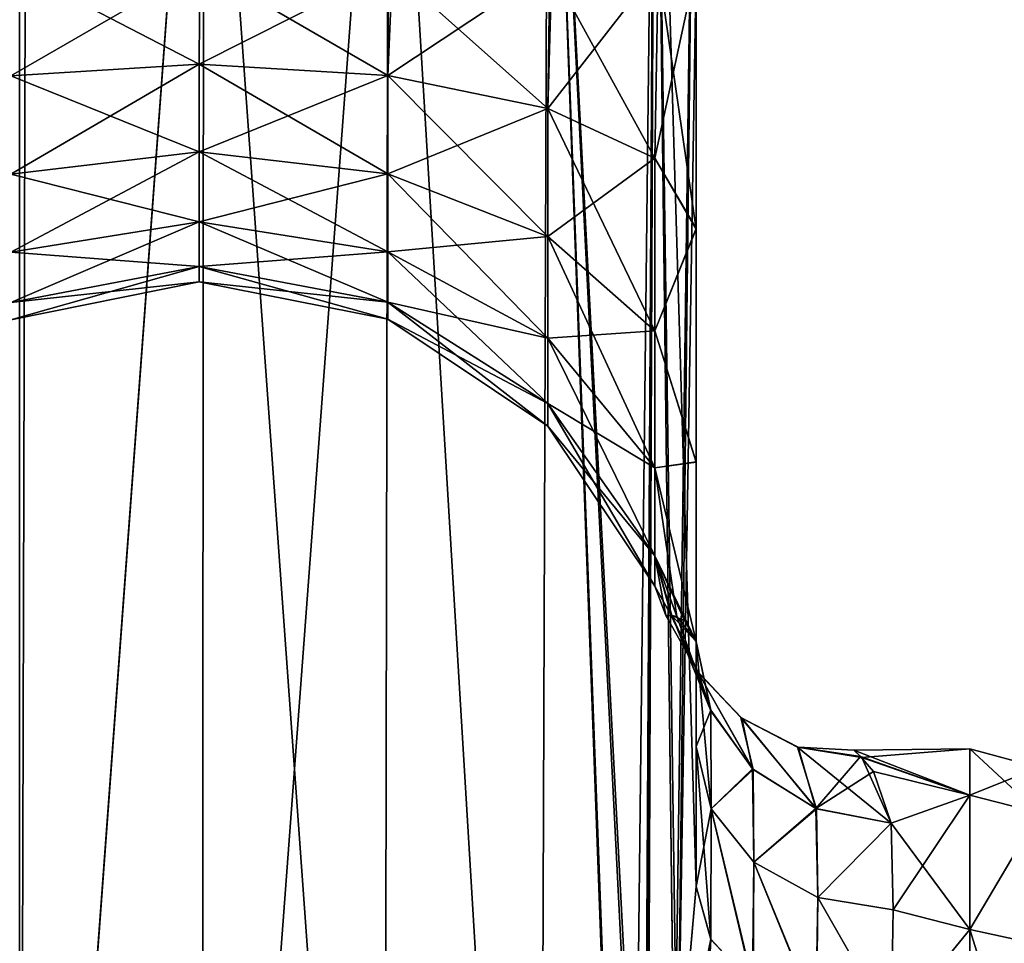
# Model space of a CAD drawing. Extents: x -23 to 470, y -1800 to 0.
# Tile 16 of 181: x 18 to 43, y -1753 to -1729. Entities that reach past the tile are written whole.
import ezdxf

# ---------------------------------------------------------------- set-up
doc = ezdxf.new("R2010")
doc.units = 0
doc.header["$LTSCALE"] = 41.718519
for name, color, linetype in [('1160', 7, 'CONTINUOUS'), ('1161', 7, 'CONTINUOUS'), ('1166', 7, 'CONTINUOUS'), ('1170', 7, 'CONTINUOUS'), ('1174', 7, 'CONTINUOUS'), ('1178', 7, 'CONTINUOUS'), ('1202', 7, 'CONTINUOUS'), ('1203', 7, 'CONTINUOUS'), ('1204', 7, 'CONTINUOUS'), ('1205', 7, 'CONTINUOUS'), ('1206', 7, 'CONTINUOUS')]:
    doc.layers.add(name, color=color, linetype=linetype)

msp = doc.modelspace()

# ---------------------------------------------------------------- linework, layer by layer
at = {"layer": '1160', "linetype": 'CONTINUOUS'}
for points in [[(18.376, -1780, 32.133), (23.05, -1716.55, 33), (18.175, -83.45, 32.01), (18.376, -1780, 32.133)], [(23.004, -1780, 33), (23.05, -1716.55, 33), (18.376, -1780, 32.133), (23.004, -1780, 33)], [(27.618, -1780, 32.096), (23.05, -1716.55, 33), (23.004, -1780, 33), (27.618, -1780, 32.096)], [(27.742, -1716.55, 32.045), (23.05, -1716.55, 33), (27.618, -1780, 32.096), (27.742, -1716.55, 32.045)], [(31.567, -1780, 29.555), (27.742, -1716.55, 32.045), (27.618, -1780, 32.096), (31.567, -1780, 29.555)], [(31.795, -1716.55, 29.333), (27.742, -1716.55, 32.045), (31.567, -1780, 29.555), (31.795, -1716.55, 29.333)], [(33.979, -1775.895, 26.383), (31.795, -1716.55, 29.333), (31.567, -1780, 29.555), (33.979, -1775.895, 26.383)], [(34.5, -1716.55, 25.279), (31.795, -1716.55, 29.333), (34.285, -1764.013, 25.769), (34.5, -1716.55, 25.279)], [(34.285, -1764.013, 25.769), (31.795, -1716.55, 29.333), (34.231, -1764.592, 25.884), (34.285, -1764.013, 25.769)], [(34.231, -1764.592, 25.884), (31.795, -1716.55, 29.333), (33.876, -1772, 26.571), (34.231, -1764.592, 25.884)], [(33.876, -1772, 26.571), (31.795, -1716.55, 29.333), (33.979, -1775.895, 26.383), (33.876, -1772, 26.571)], [(34.998, -1757.583, 23.832), (34.5, -1716.55, 25.279), (34.285, -1764.013, 25.769), (34.998, -1757.583, 23.832)], [(35.55, -1751.489, 20.502), (35.55, -1728.15, 20.5), (34.5, -1716.55, 25.279), (35.55, -1751.489, 20.502)], [(35.55, -1751.489, 20.502), (34.5, -1716.55, 25.279), (35.071, -1756.933, 23.555), (35.55, -1751.489, 20.502)], [(35.071, -1756.933, 23.555), (34.5, -1716.55, 25.279), (34.998, -1757.583, 23.832), (35.071, -1756.933, 23.555)]]:
    msp.add_3dface(points, dxfattribs=at)
at = {"layer": '1161', "linetype": 'CONTINUOUS'}
for points in [[(18.376, -1780, -32.133), (14.392, -1780, -29.611), (18.176, -83.45, -32.011), (18.376, -1780, -32.133)], [(23.05, -83.45, -33), (18.376, -1780, -32.133), (18.176, -83.45, -32.011), (23.05, -83.45, -33)], [(23.05, -1716.55, -33), (18.376, -1780, -32.133), (23.05, -83.45, -33), (23.05, -1716.55, -33)], [(23.004, -1780, -33), (18.376, -1780, -32.133), (23.05, -1716.55, -33), (23.004, -1780, -33)], [(27.618, -1780, -32.096), (23.004, -1780, -33), (27.742, -1716.55, -32.045), (27.618, -1780, -32.096)], [(27.742, -1716.55, -32.045), (23.004, -1780, -33), (23.05, -1716.55, -33), (27.742, -1716.55, -32.045)], [(31.567, -1780, -29.555), (27.618, -1780, -32.096), (27.742, -1716.55, -32.045), (31.567, -1780, -29.555)], [(31.795, -1716.55, -29.333), (31.567, -1780, -29.555), (27.742, -1716.55, -32.045), (31.795, -1716.55, -29.333)], [(33.876, -1772, -26.571), (31.567, -1780, -29.555), (31.795, -1716.55, -29.333), (33.876, -1772, -26.571)], [(34.5, -1716.55, -25.279), (33.876, -1772, -26.571), (31.795, -1716.55, -29.333), (34.5, -1716.55, -25.279)], [(34.233, -1764.55, -25.881), (33.876, -1772, -26.571), (34.5, -1716.55, -25.279), (34.233, -1764.55, -25.881)], [(34.314, -1763.691, -25.706), (34.233, -1764.55, -25.881), (34.5, -1716.55, -25.279), (34.314, -1763.691, -25.706)], [(35, -1757.558, -23.824), (34.314, -1763.691, -25.706), (34.5, -1716.55, -25.279), (35, -1757.558, -23.824)], [(35.55, -1716.55, -20.5), (35, -1757.558, -23.824), (34.5, -1716.55, -25.279), (35.55, -1716.55, -20.5)], [(35.088, -1756.772, -23.486), (35, -1757.558, -23.824), (35.55, -1716.55, -20.5), (35.088, -1756.772, -23.486)], [(35.55, -1716.55, -20.5), (35.55, -1728.15, -20.5), (35.088, -1756.772, -23.486), (35.55, -1716.55, -20.5)], [(35.55, -1751.489, -20.502), (35.088, -1756.772, -23.486), (35.55, -1728.15, -20.5), (35.55, -1751.489, -20.502)]]:
    msp.add_3dface(points, dxfattribs=at)
at = {"layer": '1166', "linetype": 'CONTINUOUS'}
for points in [[(35.55, -1734.798, -19.391), (35.55, -1751.489, -20.502), (35.55, -1728.15, -20.5), (35.55, -1734.798, -19.391)], [(35.55, -1728.15, 20.5), (35.55, -1751.489, 20.502), (35.55, -1734.809, 19.388), (35.55, -1728.15, 20.5)], [(35.55, -1740.719, -16.193), (35.55, -1751.489, -20.502), (35.55, -1734.798, -19.391), (35.55, -1740.719, -16.193)], [(35.55, -1751.489, 20.502), (35.55, -1747.936, 16.184), (35.55, -1734.809, 19.388), (35.55, -1751.489, 20.502)], [(35.55, -1734.809, 19.388), (35.55, -1747.936, 16.184), (35.55, -1740.722, 16.19), (35.55, -1734.809, 19.388)], [(35.55, -1747.936, -16.184), (35.55, -1751.489, -20.502), (35.55, -1740.719, -16.193), (35.55, -1747.936, -16.184)], [(35.55, -1745.277, -11.265), (35.55, -1747.936, -16.184), (35.55, -1740.719, -16.193), (35.55, -1745.277, -11.265)], [(35.55, -1747.936, 16.184), (35.55, -1745.277, 11.265), (35.55, -1740.722, 16.19), (35.55, -1747.936, 16.184)]]:
    msp.add_3dface(points, dxfattribs=at)
at = {"layer": '1170', "linetype": 'CONTINUOUS'}
for points in [[(42.5, -1748, 0), (42.5, -1749.171, -7.407), (39.551, -1748.032, -1.243), (42.5, -1748, 0)], [(39.756, -1748.221, 3.251), (42.5, -1748, 0), (39.551, -1748.032, -1.243), (39.756, -1748.221, 3.251)], [(39.551, -1748.032, -1.243), (42.5, -1749.171, -7.407), (39.727, -1748.192, -3.028), (39.551, -1748.032, -1.243)], [(42.5, -1749.172, 7.407), (42.5, -1748, 0), (39.756, -1748.221, 3.251), (42.5, -1749.172, 7.407)], [(39.727, -1748.192, -3.028), (42.5, -1749.171, -7.407), (40.049, -1748.575, -5.223), (39.727, -1748.192, -3.028)], [(40.5, -1749.885, 9.323), (42.5, -1749.172, 7.407), (39.756, -1748.221, 3.251), (40.5, -1749.885, 9.323)], [(40.049, -1748.575, -5.223), (42.5, -1749.171, -7.407), (40.5, -1749.885, -9.323), (40.049, -1748.575, -5.223)], [(42.5, -1749.171, -7.407), (42.5, -1752.577, -14.098), (40.5, -1749.885, -9.323), (42.5, -1749.171, -7.407)], [(40.55, -1752.085, 13.393), (42.5, -1749.172, 7.407), (40.5, -1749.885, 9.323), (40.55, -1752.085, 13.393)], [(42.5, -1752.579, 14.1), (42.5, -1749.172, 7.407), (40.55, -1752.085, 13.393), (42.5, -1752.579, 14.1)], [(40.5, -1749.885, -9.323), (42.5, -1752.577, -14.098), (40.55, -1752.085, -13.393), (40.5, -1749.885, -9.323)], [(40.55, -1752.085, -13.393), (42.5, -1752.577, -14.098), (40.5, -1755.024, -16.966), (40.55, -1752.085, -13.393)], [(40.5, -1755.024, 16.966), (42.5, -1752.579, 14.1), (40.55, -1752.085, 13.393), (40.5, -1755.024, 16.966)], [(42.5, -1752.577, -14.098), (42.5, -1757.897, -19.419), (40.5, -1755.024, -16.966), (42.5, -1752.577, -14.098)], [(42.5, -1757.901, 19.422), (42.5, -1752.579, 14.1), (40.5, -1755.024, 16.966), (42.5, -1757.901, 19.422)]]:
    msp.add_3dface(points, dxfattribs=at)
at = {"layer": '1174', "linetype": 'CONTINUOUS'}
for points in [[(22.95, -1728.15, -8), (18.148, -1728.15, -8.959), (18.148, -1730.918, -8.521), (22.95, -1728.15, -8)], [(22.935, -1730.622, -7.608), (22.95, -1728.15, -8), (18.148, -1730.918, -8.521), (22.935, -1730.622, -7.608)], [(18.148, -1728.15, 8.959), (22.95, -1728.15, 8), (22.935, -1730.622, 7.608), (18.148, -1728.15, 8.959)], [(18.148, -1728.15, 8.959), (22.935, -1730.622, 7.608), (18.148, -1730.918, 8.521), (18.148, -1728.15, 8.959)], [(27.84, -1728.15, -8.954), (22.95, -1728.15, -8), (22.935, -1730.622, -7.608), (27.84, -1728.15, -8.954)], [(22.95, -1728.15, 8), (27.724, -1730.915, 8.51), (22.935, -1730.622, 7.608), (22.95, -1728.15, 8)], [(27.724, -1730.915, -8.51), (27.84, -1728.15, -8.954), (22.935, -1730.622, -7.608), (27.724, -1730.915, -8.51)], [(22.95, -1728.15, 8), (27.741, -1728.15, 8.913), (27.724, -1730.915, 8.51), (22.95, -1728.15, 8)], [(27.741, -1728.15, 8.913), (31.785, -1731.752, 11.087), (27.724, -1730.915, 8.51), (27.741, -1728.15, 8.913)], [(31.889, -1728.15, -11.661), (27.84, -1728.15, -8.954), (27.724, -1730.915, -8.51), (31.889, -1728.15, -11.661)], [(31.785, -1731.752, -11.087), (31.889, -1728.15, -11.661), (27.724, -1730.915, -8.51), (31.785, -1731.752, -11.087)], [(27.741, -1728.15, 8.913), (31.835, -1728.15, 11.608), (31.785, -1731.752, 11.087), (27.741, -1728.15, 8.913)], [(31.835, -1728.15, 11.608), (34.498, -1733.007, 14.947), (31.785, -1731.752, 11.087), (31.835, -1728.15, 11.608)], [(34.584, -1728.15, -15.681), (31.889, -1728.15, -11.661), (31.785, -1731.752, -11.087), (34.584, -1728.15, -15.681)], [(34.498, -1733.007, -14.947), (34.584, -1728.15, -15.681), (31.785, -1731.752, -11.087), (34.498, -1733.007, -14.947)], [(31.835, -1728.15, 11.608), (34.584, -1728.15, 15.681), (34.498, -1733.007, 14.947), (31.835, -1728.15, 11.608)], [(35.55, -1734.798, -19.391), (35.55, -1728.15, -20.5), (34.498, -1733.007, -14.947), (35.55, -1734.798, -19.391)], [(35.55, -1728.15, -20.5), (34.584, -1728.15, -15.681), (34.498, -1733.007, -14.947), (35.55, -1728.15, -20.5)], [(34.584, -1728.15, 15.681), (35.55, -1734.809, 19.388), (34.498, -1733.007, 14.947), (34.584, -1728.15, 15.681)], [(35.55, -1728.15, 20.5), (35.55, -1734.809, 19.388), (34.584, -1728.15, 15.681), (35.55, -1728.15, 20.5)], [(22.935, -1730.622, 7.608), (22.935, -1732.852, 6.472), (18.148, -1730.918, 8.521), (22.935, -1730.622, 7.608)], [(22.935, -1732.852, -6.472), (22.935, -1730.622, -7.608), (18.148, -1733.416, -7.248), (22.935, -1732.852, -6.472)], [(22.935, -1730.622, -7.608), (18.148, -1730.918, -8.521), (18.148, -1733.416, -7.248), (22.935, -1730.622, -7.608)], [(27.724, -1730.915, 8.51), (27.724, -1733.409, 7.239), (22.935, -1730.622, 7.608), (27.724, -1730.915, 8.51)], [(22.935, -1730.622, 7.608), (27.724, -1733.409, 7.239), (22.935, -1732.852, 6.472), (22.935, -1730.622, 7.608)], [(22.935, -1732.852, -6.472), (27.724, -1730.915, -8.51), (22.935, -1730.622, -7.608), (22.935, -1732.852, -6.472)], [(27.724, -1733.409, -7.239), (27.724, -1730.915, -8.51), (22.935, -1732.852, -6.472), (27.724, -1733.409, -7.239)], [(31.785, -1731.752, 11.087), (31.785, -1735.002, 9.431), (27.724, -1730.915, 8.51), (31.785, -1731.752, 11.087)], [(27.724, -1730.915, 8.51), (31.785, -1735.002, 9.431), (27.724, -1733.409, 7.239), (27.724, -1730.915, 8.51)], [(27.724, -1733.409, -7.239), (31.785, -1731.752, -11.087), (27.724, -1730.915, -8.51), (27.724, -1733.409, -7.239)], [(22.935, -1732.852, 6.472), (18.148, -1733.416, 7.248), (18.148, -1730.918, 8.521), (22.935, -1732.852, 6.472)], [(31.785, -1735.002, -9.431), (31.785, -1731.752, -11.087), (27.724, -1733.409, -7.239), (31.785, -1735.002, -9.431)], [(34.498, -1733.007, 14.947), (34.498, -1737.388, 12.715), (31.785, -1731.752, 11.087), (34.498, -1733.007, 14.947)], [(31.785, -1731.752, 11.087), (34.498, -1737.388, 12.715), (31.785, -1735.002, 9.431), (31.785, -1731.752, 11.087)], [(31.785, -1735.002, -9.431), (34.498, -1733.007, -14.947), (31.785, -1731.752, -11.087), (31.785, -1735.002, -9.431)], [(22.935, -1732.852, 6.472), (22.935, -1734.622, 4.702), (18.148, -1733.416, 7.248), (22.935, -1732.852, 6.472)], [(22.935, -1734.622, -4.702), (22.935, -1732.852, -6.472), (18.148, -1735.398, -5.266), (22.935, -1734.622, -4.702)], [(22.935, -1732.852, -6.472), (18.148, -1733.416, -7.248), (18.148, -1735.398, -5.266), (22.935, -1732.852, -6.472)], [(27.724, -1733.409, 7.239), (27.724, -1735.389, 5.259), (22.935, -1732.852, 6.472), (27.724, -1733.409, 7.239)], [(22.935, -1732.852, 6.472), (27.724, -1735.389, 5.259), (22.935, -1734.622, 4.702), (22.935, -1732.852, 6.472)], [(22.935, -1734.622, -4.702), (27.724, -1733.409, -7.239), (22.935, -1732.852, -6.472), (22.935, -1734.622, -4.702)], [(34.498, -1737.388, -12.715), (34.498, -1733.007, -14.947), (31.785, -1735.002, -9.431), (34.498, -1737.388, -12.715)], [(34.498, -1737.388, -12.715), (35.55, -1734.798, -19.391), (34.498, -1733.007, -14.947), (34.498, -1737.388, -12.715)], [(34.498, -1733.007, 14.947), (35.55, -1734.809, 19.388), (34.498, -1737.388, 12.715), (34.498, -1733.007, 14.947)], [(27.724, -1735.389, -5.259), (27.724, -1733.409, -7.239), (22.935, -1734.622, -4.702), (27.724, -1735.389, -5.259)], [(31.785, -1735.002, 9.431), (31.785, -1737.581, 6.852), (27.724, -1733.409, 7.239), (31.785, -1735.002, 9.431)], [(27.724, -1733.409, 7.239), (31.785, -1737.581, 6.852), (27.724, -1735.389, 5.259), (27.724, -1733.409, 7.239)], [(27.724, -1735.389, -5.259), (31.785, -1735.002, -9.431), (27.724, -1733.409, -7.239), (27.724, -1735.389, -5.259)], [(22.935, -1734.622, 4.702), (18.148, -1735.398, 5.266), (18.148, -1733.416, 7.248), (22.935, -1734.622, 4.702)], [(22.935, -1734.622, 4.702), (22.935, -1735.758, 2.472), (18.148, -1735.398, 5.266), (22.935, -1734.622, 4.702)], [(22.935, -1735.758, -2.472), (22.935, -1734.622, -4.702), (18.148, -1736.671, -2.768), (22.935, -1735.758, -2.472)], [(22.935, -1734.622, -4.702), (18.148, -1735.398, -5.266), (18.148, -1736.671, -2.768), (22.935, -1734.622, -4.702)], [(27.724, -1735.389, 5.259), (27.724, -1736.66, 2.765), (22.935, -1734.622, 4.702), (27.724, -1735.389, 5.259)], [(22.935, -1734.622, 4.702), (27.724, -1736.66, 2.765), (22.935, -1735.758, 2.472), (22.935, -1734.622, 4.702)], [(22.935, -1735.758, -2.472), (27.724, -1735.389, -5.259), (22.935, -1734.622, -4.702), (22.935, -1735.758, -2.472)], [(35.55, -1740.719, -16.193), (35.55, -1734.798, -19.391), (34.498, -1737.388, -12.715), (35.55, -1740.719, -16.193)], [(35.55, -1734.809, 19.388), (35.55, -1740.722, 16.19), (34.498, -1737.388, 12.715), (35.55, -1734.809, 19.388)], [(31.785, -1737.581, -6.852), (31.785, -1735.002, -9.431), (27.724, -1735.389, -5.259), (31.785, -1737.581, -6.852)], [(34.498, -1737.388, 12.715), (34.498, -1740.865, 9.238), (31.785, -1735.002, 9.431), (34.498, -1737.388, 12.715)], [(31.785, -1735.002, 9.431), (34.498, -1740.865, 9.238), (31.785, -1737.581, 6.852), (31.785, -1735.002, 9.431)], [(31.785, -1737.581, -6.852), (34.498, -1737.388, -12.715), (31.785, -1735.002, -9.431), (31.785, -1737.581, -6.852)], [(22.935, -1735.758, 2.472), (18.148, -1736.671, 2.768), (18.148, -1735.398, 5.266), (22.935, -1735.758, 2.472)], [(27.724, -1736.66, -2.765), (27.724, -1735.389, -5.259), (22.935, -1735.758, -2.472), (27.724, -1736.66, -2.765)], [(31.785, -1737.581, 6.852), (31.785, -1739.237, 3.602), (27.724, -1735.389, 5.259), (31.785, -1737.581, 6.852)], [(27.724, -1735.389, 5.259), (31.785, -1739.237, 3.602), (27.724, -1736.66, 2.765), (27.724, -1735.389, 5.259)], [(27.724, -1736.66, -2.765), (31.785, -1737.581, -6.852), (27.724, -1735.389, -5.259), (27.724, -1736.66, -2.765)], [(22.935, -1735.758, 2.472), (22.935, -1736.15), (18.148, -1736.671, 2.768), (22.935, -1735.758, 2.472)], [(22.935, -1736.15), (22.935, -1735.758, -2.472), (18.148, -1737.109), (22.935, -1736.15)], [(22.935, -1735.758, -2.472), (18.148, -1736.671, -2.768), (18.148, -1737.109), (22.935, -1735.758, -2.472)], [(27.724, -1736.66, 2.765), (27.724, -1737.098), (22.935, -1735.758, 2.472), (27.724, -1736.66, 2.765)], [(22.935, -1735.758, 2.472), (27.724, -1737.098), (22.935, -1736.15), (22.935, -1735.758, 2.472)], [(22.935, -1736.15), (27.724, -1736.66, -2.765), (22.935, -1735.758, -2.472), (22.935, -1736.15)], [(22.935, -1736.15), (18.148, -1737.109), (18.148, -1736.671, 2.768), (22.935, -1736.15)], [(27.724, -1737.098), (27.724, -1736.66, -2.765), (22.935, -1736.15), (27.724, -1737.098)], [(31.785, -1739.237, 3.602), (31.785, -1739.808), (27.724, -1736.66, 2.765), (31.785, -1739.237, 3.602)], [(27.724, -1736.66, 2.765), (31.785, -1739.808), (27.724, -1737.098), (27.724, -1736.66, 2.765)], [(31.785, -1739.237, -3.602), (31.785, -1737.581, -6.852), (27.724, -1736.66, -2.765), (31.785, -1739.237, -3.602)], [(27.724, -1737.098), (31.785, -1739.237, -3.602), (27.724, -1736.66, -2.765), (27.724, -1737.098)], [(31.785, -1739.808), (31.785, -1739.237, -3.602), (27.724, -1737.098), (31.785, -1739.808)], [(34.498, -1740.865, -9.238), (34.498, -1737.388, -12.715), (31.785, -1737.581, -6.852), (34.498, -1740.865, -9.238)], [(34.498, -1740.865, -9.238), (35.55, -1740.719, -16.193), (34.498, -1737.388, -12.715), (34.498, -1740.865, -9.238)], [(34.498, -1737.388, 12.715), (35.55, -1740.722, 16.19), (34.498, -1740.865, 9.238), (34.498, -1737.388, 12.715)], [(34.498, -1740.865, 9.238), (34.498, -1743.097, 4.857), (31.785, -1737.581, 6.852), (34.498, -1740.865, 9.238)], [(31.785, -1737.581, 6.852), (34.498, -1743.097, 4.857), (31.785, -1739.237, 3.602), (31.785, -1737.581, 6.852)], [(31.785, -1739.237, -3.602), (34.498, -1740.865, -9.238), (31.785, -1737.581, -6.852), (31.785, -1739.237, -3.602)], [(34.498, -1743.097, 4.857), (34.498, -1743.866), (31.785, -1739.237, 3.602), (34.498, -1743.097, 4.857)], [(31.785, -1739.237, 3.602), (34.498, -1743.866), (31.785, -1739.808), (31.785, -1739.237, 3.602)], [(34.498, -1743.097, -4.857), (34.498, -1740.865, -9.238), (31.785, -1739.237, -3.602), (34.498, -1743.097, -4.857)], [(31.785, -1739.808), (34.498, -1743.097, -4.857), (31.785, -1739.237, -3.602), (31.785, -1739.808)], [(34.498, -1743.866), (34.498, -1743.097, -4.857), (31.785, -1739.808), (34.498, -1743.866)], [(35.55, -1745.277, -11.265), (35.55, -1740.719, -16.193), (34.498, -1740.865, -9.238), (35.55, -1745.277, -11.265)], [(35.55, -1740.722, 16.19), (35.55, -1745.277, 11.265), (34.498, -1740.865, 9.238), (35.55, -1740.722, 16.19)], [(34.498, -1743.097, -4.857), (35.55, -1745.277, -11.265), (34.498, -1740.865, -9.238), (34.498, -1743.097, -4.857)], [(35.55, -1745.277, 11.265), (35.063, -1744.638, 5.606), (34.498, -1740.865, 9.238), (35.55, -1745.277, 11.265)], [(34.498, -1740.865, 9.238), (35.063, -1744.638, 5.606), (34.498, -1743.097, 4.857), (34.498, -1740.865, 9.238)], [(35.253, -1744.743, -7.693), (35.55, -1745.277, -11.265), (34.498, -1743.097, -4.857), (35.253, -1744.743, -7.693)], [(34.935, -1744.614, -4.027), (35.253, -1744.743, -7.693), (34.498, -1743.097, -4.857), (34.935, -1744.614, -4.027)], [(34.912, -1744.612, -3.695), (34.935, -1744.614, -4.027), (34.498, -1743.097, -4.857), (34.912, -1744.612, -3.695)], [(34.498, -1743.866), (34.912, -1744.612, -3.695), (34.498, -1743.097, -4.857), (34.498, -1743.866)], [(34.929, -1744.615, 3.927), (34.783, -1744.613, 0.546), (34.498, -1743.097, 4.857), (34.929, -1744.615, 3.927)], [(34.498, -1743.097, 4.857), (34.783, -1744.613, 0.546), (34.498, -1743.866), (34.498, -1743.097, 4.857)], [(35.063, -1744.638, 5.606), (34.929, -1744.615, 3.927), (34.498, -1743.097, 4.857), (35.063, -1744.638, 5.606)], [(34.783, -1744.613, 0.546), (34.912, -1744.612, -3.695), (34.498, -1743.866), (34.783, -1744.613, 0.546)]]:
    msp.add_3dface(points, dxfattribs=at)
at = {"layer": '1178', "linetype": 'CONTINUOUS'}
for points in [[(42.5, -1749.171, -7.407), (42.5, -1748, 0), (44.249, -1749.62, -7.272), (42.5, -1749.171, -7.407)], [(42.5, -1748, 0), (42.5, -1749.172, 7.407), (44.249, -1748.468, 0), (42.5, -1748, 0)], [(42.5, -1748, 0), (44.249, -1748.468, 0), (44.249, -1749.62, -7.272), (42.5, -1748, 0)], [(42.5, -1749.172, 7.407), (44.249, -1749.62, 7.272), (44.249, -1748.468, 0), (42.5, -1749.172, 7.407)], [(42.5, -1752.577, -14.098), (42.5, -1749.171, -7.407), (44.249, -1749.62, -7.272), (42.5, -1752.577, -14.098)], [(42.5, -1749.172, 7.407), (42.5, -1752.579, 14.1), (44.249, -1749.62, 7.272), (42.5, -1749.172, 7.407)], [(42.5, -1752.577, -14.098), (44.249, -1749.62, -7.272), (44.249, -1752.962, -13.832), (42.5, -1752.577, -14.098)], [(42.5, -1752.579, 14.1), (44.249, -1752.962, 13.832), (44.249, -1749.62, 7.272), (42.5, -1752.579, 14.1)], [(42.5, -1757.897, -19.419), (42.5, -1752.577, -14.098), (44.249, -1758.168, -19.038), (42.5, -1757.897, -19.419)], [(42.5, -1752.577, -14.098), (44.249, -1752.962, -13.832), (44.249, -1758.168, -19.038), (42.5, -1752.577, -14.098)], [(42.5, -1752.579, 14.1), (42.5, -1757.901, 19.422), (44.249, -1752.962, 13.832), (42.5, -1752.579, 14.1)]]:
    msp.add_3dface(points, dxfattribs=at)
at = {"layer": '1202', "linetype": 'CONTINUOUS'}
for points in [[(35.55, -1751.489, 20.502), (35.071, -1756.933, 23.555), (35.921, -1752.825, 19.164), (35.55, -1751.489, 20.502)], [(35.071, -1756.933, 23.555), (34.998, -1757.583, 23.832), (35.921, -1752.825, 19.164), (35.071, -1756.933, 23.555)], [(35.921, -1752.825, 19.164), (34.998, -1757.583, 23.832), (35.63, -1758.451, 22.57), (35.921, -1752.825, 19.164)], [(36.983, -1753.966, 18.023), (35.921, -1752.825, 19.164), (35.63, -1758.451, 22.57), (36.983, -1753.966, 18.023)]]:
    msp.add_3dface(points, dxfattribs=at)
at = {"layer": '1203', "linetype": 'CONTINUOUS'}
for points in [[(35.55, -1745.277, 11.265), (35.55, -1747.936, 16.184), (35.931, -1749.523, 15.116), (35.55, -1745.277, 11.265)], [(35.926, -1747.03, 10.526), (35.55, -1745.277, 11.265), (35.931, -1749.523, 15.116), (35.926, -1747.03, 10.526)], [(36.997, -1748.519, 9.898), (35.926, -1747.03, 10.526), (35.931, -1749.523, 15.116), (36.997, -1748.519, 9.898)], [(35.55, -1747.936, 16.184), (35.55, -1751.489, 20.502), (35.921, -1752.825, 19.164), (35.55, -1747.936, 16.184)], [(35.931, -1749.523, 15.116), (35.55, -1747.936, 16.184), (35.921, -1752.825, 19.164), (35.931, -1749.523, 15.116)], [(37.014, -1750.869, 14.21), (36.997, -1748.519, 9.898), (35.931, -1749.523, 15.116), (37.014, -1750.869, 14.21)], [(38.602, -1749.521, 9.476), (36.997, -1748.519, 9.898), (37.014, -1750.869, 14.21), (38.602, -1749.521, 9.476)], [(36.983, -1753.966, 18.023), (35.931, -1749.523, 15.116), (35.921, -1752.825, 19.164), (36.983, -1753.966, 18.023)], [(37.014, -1750.869, 14.21), (35.931, -1749.523, 15.116), (36.983, -1753.966, 18.023), (37.014, -1750.869, 14.21)], [(38.637, -1751.769, 13.605), (38.602, -1749.521, 9.476), (37.014, -1750.869, 14.21), (38.637, -1751.769, 13.605)], [(40.5, -1749.885, 9.323), (38.602, -1749.521, 9.476), (38.637, -1751.769, 13.605), (40.5, -1749.885, 9.323)], [(40.55, -1752.085, 13.393), (40.5, -1749.885, 9.323), (38.637, -1751.769, 13.605), (40.55, -1752.085, 13.393)], [(38.587, -1754.74, 17.249), (37.014, -1750.869, 14.21), (36.983, -1753.966, 18.023), (38.587, -1754.74, 17.249)], [(38.637, -1751.769, 13.605), (37.014, -1750.869, 14.21), (38.587, -1754.74, 17.249), (38.637, -1751.769, 13.605)], [(40.5, -1755.024, 16.966), (38.637, -1751.769, 13.605), (38.587, -1754.74, 17.249), (40.5, -1755.024, 16.966)], [(40.5, -1755.024, 16.966), (40.55, -1752.085, 13.393), (38.637, -1751.769, 13.605), (40.5, -1755.024, 16.966)]]:
    msp.add_3dface(points, dxfattribs=at)
at = {"layer": '1204', "linetype": 'CONTINUOUS'}
for points in [[(34.912, -1744.612, -3.695), (34.783, -1744.613, 0.546), (35.577, -1746.019, 3.794), (34.912, -1744.612, -3.695)], [(34.783, -1744.613, 0.546), (34.929, -1744.615, 3.927), (35.577, -1746.019, 3.794), (34.783, -1744.613, 0.546)], [(34.935, -1744.614, -4.027), (34.912, -1744.612, -3.695), (35.577, -1746.019, 3.794), (34.935, -1744.614, -4.027)], [(34.929, -1744.615, 3.927), (35.063, -1744.638, 5.606), (35.926, -1747.03, 10.526), (34.929, -1744.615, 3.927)], [(35.577, -1746.019, 3.794), (34.929, -1744.615, 3.927), (35.926, -1747.03, 10.526), (35.577, -1746.019, 3.794)], [(35.55, -1745.277, -11.265), (35.253, -1744.743, -7.693), (34.935, -1744.614, -4.027), (35.55, -1745.277, -11.265)], [(35.55, -1745.277, -11.265), (34.935, -1744.614, -4.027), (35.921, -1747.019, -10.531), (35.55, -1745.277, -11.265)], [(35.921, -1747.019, -10.531), (34.935, -1744.614, -4.027), (35.605, -1746.06, -3.782), (35.921, -1747.019, -10.531)], [(35.605, -1746.06, -3.782), (34.935, -1744.614, -4.027), (35.577, -1746.019, 3.794), (35.605, -1746.06, -3.782)], [(35.063, -1744.638, 5.606), (35.55, -1745.277, 11.265), (35.926, -1747.03, 10.526), (35.063, -1744.638, 5.606)], [(36.685, -1747.198, 3.523), (35.605, -1746.06, -3.782), (35.577, -1746.019, 3.794), (36.685, -1747.198, 3.523)], [(36.685, -1747.198, 3.523), (35.577, -1746.019, 3.794), (36.997, -1748.519, 9.898), (36.685, -1747.198, 3.523)], [(36.997, -1748.519, 9.898), (35.577, -1746.019, 3.794), (35.926, -1747.03, 10.526), (36.997, -1748.519, 9.898)], [(36.983, -1748.506, -9.904), (35.921, -1747.019, -10.531), (35.605, -1746.06, -3.782), (36.983, -1748.506, -9.904)], [(36.712, -1747.218, -3.514), (36.983, -1748.506, -9.904), (35.605, -1746.06, -3.782), (36.712, -1747.218, -3.514)], [(36.712, -1747.218, -3.514), (35.605, -1746.06, -3.782), (36.685, -1747.198, 3.523), (36.712, -1747.218, -3.514)], [(38.122, -1747.952, 3.272), (36.712, -1747.218, -3.514), (36.685, -1747.198, 3.523), (38.122, -1747.952, 3.272)], [(38.122, -1747.952, 3.272), (36.685, -1747.198, 3.523), (38.602, -1749.521, 9.476), (38.122, -1747.952, 3.272)], [(38.602, -1749.521, 9.476), (36.685, -1747.198, 3.523), (36.997, -1748.519, 9.898), (38.602, -1749.521, 9.476)], [(38.587, -1749.515, -9.479), (36.983, -1748.506, -9.904), (36.712, -1747.218, -3.514), (38.587, -1749.515, -9.479)], [(38.137, -1747.956, -3.265), (38.587, -1749.515, -9.479), (36.712, -1747.218, -3.514), (38.137, -1747.956, -3.265)], [(38.137, -1747.956, -3.265), (36.712, -1747.218, -3.514), (38.122, -1747.952, 3.272), (38.137, -1747.956, -3.265)], [(40.5, -1749.885, 9.323), (39.756, -1748.221, 3.251), (38.122, -1747.952, 3.272), (40.5, -1749.885, 9.323)], [(40.5, -1749.885, 9.323), (38.122, -1747.952, 3.272), (38.602, -1749.521, 9.476), (40.5, -1749.885, 9.323)], [(39.756, -1748.221, 3.251), (38.137, -1747.956, -3.265), (38.122, -1747.952, 3.272), (39.756, -1748.221, 3.251)], [(39.756, -1748.221, 3.251), (39.551, -1748.032, -1.243), (38.137, -1747.956, -3.265), (39.756, -1748.221, 3.251)], [(39.551, -1748.032, -1.243), (39.727, -1748.192, -3.028), (38.137, -1747.956, -3.265), (39.551, -1748.032, -1.243)], [(39.727, -1748.192, -3.028), (38.587, -1749.515, -9.479), (38.137, -1747.956, -3.265), (39.727, -1748.192, -3.028)], [(39.727, -1748.192, -3.028), (40.049, -1748.575, -5.223), (38.587, -1749.515, -9.479), (39.727, -1748.192, -3.028)], [(40.049, -1748.575, -5.223), (40.5, -1749.885, -9.323), (38.587, -1749.515, -9.479), (40.049, -1748.575, -5.223)]]:
    msp.add_3dface(points, dxfattribs=at)
at = {"layer": '1205', "linetype": 'CONTINUOUS'}
for points in [[(35.55, -1747.936, -16.184), (35.55, -1745.277, -11.265), (35.921, -1747.019, -10.531), (35.55, -1747.936, -16.184)], [(35.931, -1749.523, -15.116), (35.55, -1747.936, -16.184), (35.921, -1747.019, -10.531), (35.931, -1749.523, -15.116)], [(36.983, -1748.506, -9.904), (35.931, -1749.523, -15.116), (35.921, -1747.019, -10.531), (36.983, -1748.506, -9.904)], [(35.55, -1751.489, -20.502), (35.55, -1747.936, -16.184), (35.931, -1749.523, -15.116), (35.55, -1751.489, -20.502)], [(37.014, -1750.869, -14.21), (35.931, -1749.523, -15.116), (36.983, -1748.506, -9.904), (37.014, -1750.869, -14.21)], [(38.587, -1749.515, -9.479), (37.014, -1750.869, -14.21), (36.983, -1748.506, -9.904), (38.587, -1749.515, -9.479)], [(35.926, -1752.833, -19.155), (35.55, -1751.489, -20.502), (35.931, -1749.523, -15.116), (35.926, -1752.833, -19.155)], [(36.997, -1753.976, -18.013), (35.926, -1752.833, -19.155), (35.931, -1749.523, -15.116), (36.997, -1753.976, -18.013)], [(37.014, -1750.869, -14.21), (36.997, -1753.976, -18.013), (35.931, -1749.523, -15.116), (37.014, -1750.869, -14.21)], [(38.636, -1751.769, -13.605), (37.014, -1750.869, -14.21), (38.587, -1749.515, -9.479), (38.636, -1751.769, -13.605)], [(40.5, -1749.885, -9.323), (38.636, -1751.769, -13.605), (38.587, -1749.515, -9.479), (40.5, -1749.885, -9.323)], [(40.5, -1749.885, -9.323), (40.55, -1752.085, -13.393), (38.636, -1751.769, -13.605), (40.5, -1749.885, -9.323)], [(38.602, -1754.745, -17.245), (36.997, -1753.976, -18.013), (37.014, -1750.869, -14.21), (38.602, -1754.745, -17.245)], [(38.636, -1751.769, -13.605), (38.602, -1754.745, -17.245), (37.014, -1750.869, -14.21), (38.636, -1751.769, -13.605)], [(40.5, -1755.024, -16.966), (38.602, -1754.745, -17.245), (38.636, -1751.769, -13.605), (40.5, -1755.024, -16.966)], [(40.55, -1752.085, -13.393), (40.5, -1755.024, -16.966), (38.636, -1751.769, -13.605), (40.55, -1752.085, -13.393)]]:
    msp.add_3dface(points, dxfattribs=at)
at = {"layer": '1206', "linetype": 'CONTINUOUS'}
for points in [[(35.088, -1756.772, -23.486), (35.55, -1751.489, -20.502), (35.926, -1752.833, -19.155), (35.088, -1756.772, -23.486)], [(35, -1757.558, -23.824), (35.088, -1756.772, -23.486), (35.926, -1752.833, -19.155), (35, -1757.558, -23.824)], [(35.631, -1758.444, -22.568), (35, -1757.558, -23.824), (35.926, -1752.833, -19.155), (35.631, -1758.444, -22.568)], [(36.997, -1753.976, -18.013), (35.631, -1758.444, -22.568), (35.926, -1752.833, -19.155), (36.997, -1753.976, -18.013)]]:
    msp.add_3dface(points, dxfattribs=at)

doc.saveas('drawing.dxf')
